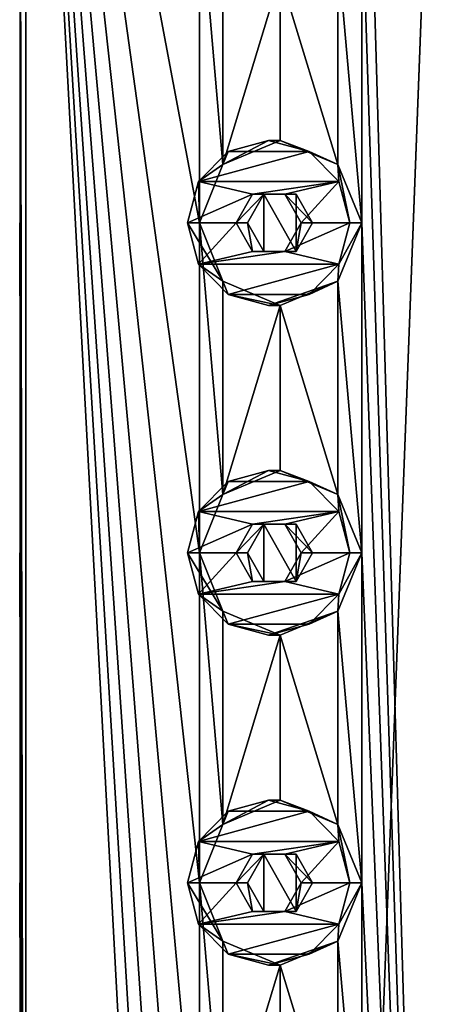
# Model space of a CAD drawing. Header units: millimetres. Extents: x -175 to 175, y 0 to 232.
# Tile 136 of 140: x -6.64 to -0.32, y 202.66 to 217.58. Entities that reach past the tile are written whole.
import ezdxf

# ---------------------------------------------------------------- set-up
doc = ezdxf.new("R2010")
doc.units = ezdxf.units.MM
doc.header["$LTSCALE"] = 65.185185
for name, color, linetype in [('103', 7, 'CONTINUOUS'), ('104', 7, 'CONTINUOUS'), ('105', 7, 'CONTINUOUS'), ('106', 7, 'CONTINUOUS'), ('107', 7, 'CONTINUOUS'), ('11', 7, 'CONTINUOUS'), ('17', 7, 'CONTINUOUS'), ('258', 7, 'CONTINUOUS'), ('259', 7, 'CONTINUOUS'), ('260', 7, 'CONTINUOUS'), ('63', 7, 'CONTINUOUS'), ('64', 7, 'CONTINUOUS'), ('65', 7, 'CONTINUOUS'), ('66', 7, 'CONTINUOUS'), ('67', 7, 'CONTINUOUS'), ('83', 7, 'CONTINUOUS'), ('84', 7, 'CONTINUOUS'), ('85', 7, 'CONTINUOUS'), ('86', 7, 'CONTINUOUS'), ('87', 7, 'CONTINUOUS')]:
    doc.layers.add(name, color=color, linetype=linetype)

msp = doc.modelspace()

# ---------------------------------------------------------------- linework, layer by layer
at = {"layer": '103', "linetype": 'CONTINUOUS'}
for points in [[(-2.865, 205.75, 16.249), (-3.481, 205.583, 16.141), (-2.25, 205.583, 16.358), (-2.865, 205.75, 16.249)], [(-3.481, 205.583, 16.141), (-3.931, 205.125, 16.061), (-2.25, 205.583, 16.358), (-3.481, 205.583, 16.141)], [(-2.25, 205.583, 16.358), (-3.931, 205.125, 16.061), (-1.799, 205.125, 16.437), (-2.25, 205.583, 16.358)], [(-3.931, 205.125, 16.061), (-4.096, 204.5, 16.032), (-3.111, 204.933, 16.206), (-3.931, 205.125, 16.061)], [(-1.799, 205.125, 16.437), (-3.931, 205.125, 16.061), (-3.111, 204.933, 16.206), (-1.799, 205.125, 16.437)], [(-2.619, 204.933, 16.293), (-1.799, 205.125, 16.437), (-3.111, 204.933, 16.206), (-2.619, 204.933, 16.293)], [(-2.373, 204.5, 16.336), (-1.799, 205.125, 16.437), (-2.619, 204.933, 16.293), (-2.373, 204.5, 16.336)], [(-1.634, 204.5, 16.466), (-1.799, 205.125, 16.437), (-2.373, 204.5, 16.336), (-1.634, 204.5, 16.466)], [(-3.111, 204.933, 16.206), (-4.096, 204.5, 16.032), (-3.358, 204.5, 16.163), (-3.111, 204.933, 16.206)], [(-4.096, 204.5, 16.032), (-3.931, 203.875, 16.061), (-3.358, 204.5, 16.163), (-4.096, 204.5, 16.032)], [(-3.358, 204.5, 16.163), (-3.931, 203.875, 16.061), (-3.111, 204.067, 16.206), (-3.358, 204.5, 16.163)], [(-1.799, 203.875, 16.437), (-1.634, 204.5, 16.466), (-2.619, 204.067, 16.293), (-1.799, 203.875, 16.437)], [(-1.634, 204.5, 16.466), (-2.373, 204.5, 16.336), (-2.619, 204.067, 16.293), (-1.634, 204.5, 16.466)], [(-3.931, 203.875, 16.061), (-1.799, 203.875, 16.437), (-2.619, 204.067, 16.293), (-3.931, 203.875, 16.061)], [(-3.111, 204.067, 16.206), (-3.931, 203.875, 16.061), (-2.619, 204.067, 16.293), (-3.111, 204.067, 16.206)], [(-3.481, 203.417, 16.141), (-1.799, 203.875, 16.437), (-3.931, 203.875, 16.061), (-3.481, 203.417, 16.141)], [(-2.25, 203.417, 16.358), (-1.799, 203.875, 16.437), (-3.481, 203.417, 16.141), (-2.25, 203.417, 16.358)], [(-2.865, 203.25, 16.249), (-2.25, 203.417, 16.358), (-3.481, 203.417, 16.141), (-2.865, 203.25, 16.249)]]:
    msp.add_3dface(points, dxfattribs=at)
at = {"layer": '104', "linetype": 'CONTINUOUS'}
for points in [[(-2.692, 205.75, 15.265), (-3.558, 205.384, 15.086), (-2.865, 205.75, 16.249), (-2.692, 205.75, 15.265)], [(-3.558, 205.384, 15.086), (-3.481, 205.583, 16.141), (-2.865, 205.75, 16.249), (-3.558, 205.384, 15.086)], [(-2.692, 205.75, 15.265), (-2.865, 205.75, 16.249), (-2.25, 205.583, 16.358), (-2.692, 205.75, 15.265)], [(-1.817, 205.384, 15.393), (-2.692, 205.75, 15.265), (-2.25, 205.583, 16.358), (-1.817, 205.384, 15.393)], [(-3.558, 205.384, 15.086), (-3.931, 205.125, 16.061), (-3.481, 205.583, 16.141), (-3.558, 205.384, 15.086)], [(-1.817, 205.384, 15.393), (-2.25, 205.583, 16.358), (-1.799, 205.125, 16.437), (-1.817, 205.384, 15.393)], [(-3.558, 205.384, 15.086), (-3.914, 204.5, 14.998), (-3.931, 205.125, 16.061), (-3.558, 205.384, 15.086)], [(-1.452, 204.5, 15.432), (-1.817, 205.384, 15.393), (-1.634, 204.5, 16.466), (-1.452, 204.5, 15.432)], [(-1.634, 204.5, 16.466), (-1.817, 205.384, 15.393), (-1.799, 205.125, 16.437), (-1.634, 204.5, 16.466)], [(-3.914, 204.5, 14.998), (-4.096, 204.5, 16.032), (-3.931, 205.125, 16.061), (-3.914, 204.5, 14.998)]]:
    msp.add_3dface(points, dxfattribs=at)
at = {"layer": '105', "linetype": 'CONTINUOUS'}
for points in [[(-3.111, 204.933, 16.206), (-3.358, 204.5, 16.163), (-2.937, 204.933, 15.219), (-3.111, 204.933, 16.206)], [(-2.937, 204.933, 15.219), (-3.358, 204.5, 16.163), (-3.183, 204.5, 15.17), (-2.937, 204.933, 15.219)], [(-2.619, 204.933, 16.293), (-3.111, 204.933, 16.206), (-2.445, 204.933, 15.306), (-2.619, 204.933, 16.293)], [(-2.445, 204.933, 15.306), (-3.111, 204.933, 16.206), (-2.937, 204.933, 15.219), (-2.445, 204.933, 15.306)], [(-2.373, 204.5, 16.336), (-2.619, 204.933, 16.293), (-2.198, 204.5, 15.343), (-2.373, 204.5, 16.336)], [(-2.198, 204.5, 15.343), (-2.619, 204.933, 16.293), (-2.445, 204.933, 15.306), (-2.198, 204.5, 15.343)]]:
    msp.add_3dface(points, dxfattribs=at)
at = {"layer": '106', "linetype": 'CONTINUOUS'}
for points in [[(-3.914, 204.5, 14.998), (-3.558, 203.616, 15.086), (-4.096, 204.5, 16.032), (-3.914, 204.5, 14.998)], [(-3.558, 203.616, 15.086), (-3.931, 203.875, 16.061), (-4.096, 204.5, 16.032), (-3.558, 203.616, 15.086)], [(-1.817, 203.616, 15.393), (-1.452, 204.5, 15.432), (-1.799, 203.875, 16.437), (-1.817, 203.616, 15.393)], [(-1.452, 204.5, 15.432), (-1.634, 204.5, 16.466), (-1.799, 203.875, 16.437), (-1.452, 204.5, 15.432)], [(-3.558, 203.616, 15.086), (-3.481, 203.417, 16.141), (-3.931, 203.875, 16.061), (-3.558, 203.616, 15.086)], [(-1.817, 203.616, 15.393), (-1.799, 203.875, 16.437), (-2.25, 203.417, 16.358), (-1.817, 203.616, 15.393)], [(-3.558, 203.616, 15.086), (-2.692, 203.25, 15.265), (-3.481, 203.417, 16.141), (-3.558, 203.616, 15.086)], [(-2.692, 203.25, 15.265), (-1.817, 203.616, 15.393), (-2.865, 203.25, 16.249), (-2.692, 203.25, 15.265)], [(-1.817, 203.616, 15.393), (-2.25, 203.417, 16.358), (-2.865, 203.25, 16.249), (-1.817, 203.616, 15.393)], [(-2.692, 203.25, 15.265), (-2.865, 203.25, 16.249), (-3.481, 203.417, 16.141), (-2.692, 203.25, 15.265)]]:
    msp.add_3dface(points, dxfattribs=at)
at = {"layer": '107', "linetype": 'CONTINUOUS'}
for points in [[(-3.358, 204.5, 16.163), (-3.111, 204.067, 16.206), (-3.183, 204.5, 15.17), (-3.358, 204.5, 16.163)], [(-3.183, 204.5, 15.17), (-3.111, 204.067, 16.206), (-2.937, 204.067, 15.219), (-3.183, 204.5, 15.17)], [(-2.619, 204.067, 16.293), (-2.373, 204.5, 16.336), (-2.445, 204.067, 15.306), (-2.619, 204.067, 16.293)], [(-2.373, 204.5, 16.336), (-2.198, 204.5, 15.343), (-2.445, 204.067, 15.306), (-2.373, 204.5, 16.336)], [(-3.111, 204.067, 16.206), (-2.619, 204.067, 16.293), (-2.937, 204.067, 15.219), (-3.111, 204.067, 16.206)], [(-2.937, 204.067, 15.219), (-2.619, 204.067, 16.293), (-2.445, 204.067, 15.306), (-2.937, 204.067, 15.219)]]:
    msp.add_3dface(points, dxfattribs=at)
at = {"layer": '11', "linetype": 'CONTINUOUS'}
for points in [[(0, 20.8, -16), (-8, 20.8, -13.856), (0, 232.2, -16), (0, 20.8, -16)], [(0, 232.2, -16), (-8, 20.8, -13.856), (-8, 232.2, -13.856), (0, 232.2, -16)]]:
    msp.add_3dface(points, dxfattribs=at)
at = {"layer": '17', "linetype": 'CONTINUOUS'}
for points in [[(-6.551, 174.5, 14.048), (-6.551, 228.5, 14.048), (-6.642, 224.5, 14.005), (-6.551, 174.5, 14.048)], [(-6.551, 228.5, 14.048), (-6.551, 174.5, 14.048), (-3.914, 179.5, 14.998), (-6.551, 228.5, 14.048)], [(-3.914, 219.5, 14.998), (-6.551, 228.5, 14.048), (-3.914, 214.5, 14.998), (-3.914, 219.5, 14.998)], [(-3.914, 214.5, 14.998), (-6.551, 228.5, 14.048), (-3.914, 209.5, 14.998), (-3.914, 214.5, 14.998)], [(-3.914, 209.5, 14.998), (-6.551, 228.5, 14.048), (-3.914, 204.5, 14.998), (-3.914, 209.5, 14.998)], [(-3.914, 204.5, 14.998), (-6.551, 228.5, 14.048), (-3.914, 199.5, 14.998), (-3.914, 204.5, 14.998)], [(-3.914, 199.5, 14.998), (-6.551, 228.5, 14.048), (-3.914, 194.5, 14.998), (-3.914, 199.5, 14.998)], [(-3.914, 194.5, 14.998), (-6.551, 228.5, 14.048), (-3.914, 189.5, 14.998), (-3.914, 194.5, 14.998)], [(-3.914, 189.5, 14.998), (-6.551, 228.5, 14.048), (-3.914, 184.5, 14.998), (-3.914, 189.5, 14.998)], [(-3.914, 184.5, 14.998), (-6.551, 228.5, 14.048), (-3.914, 179.5, 14.998), (-3.914, 184.5, 14.998)], [(0, 174.5, 15.5), (0, 228.5, 15.5), (-1.452, 224.5, 15.432), (0, 174.5, 15.5)], [(-6.551, 174.5, 14.048), (-6.642, 224.5, 14.005), (-6.642, 219.5, 14.005), (-6.551, 174.5, 14.048)], [(0, 174.5, 15.5), (-1.452, 224.5, 15.432), (-1.452, 219.5, 15.432), (0, 174.5, 15.5)], [(-6.551, 174.5, 14.048), (-6.642, 219.5, 14.005), (-6.642, 214.5, 14.005), (-6.551, 174.5, 14.048)], [(-3.558, 218.616, 15.086), (-3.914, 219.5, 14.998), (-3.558, 215.384, 15.086), (-3.558, 218.616, 15.086)], [(-3.558, 215.384, 15.086), (-3.914, 219.5, 14.998), (-3.914, 214.5, 14.998), (-3.558, 215.384, 15.086)], [(-1.452, 219.5, 15.432), (-1.817, 218.616, 15.393), (-1.452, 214.5, 15.432), (-1.452, 219.5, 15.432)], [(0, 174.5, 15.5), (-1.452, 219.5, 15.432), (-1.452, 214.5, 15.432), (0, 174.5, 15.5)], [(-2.692, 218.25, 15.265), (-3.558, 218.616, 15.086), (-3.558, 215.384, 15.086), (-2.692, 218.25, 15.265)], [(-1.817, 218.616, 15.393), (-2.692, 218.25, 15.265), (-1.817, 215.384, 15.393), (-1.817, 218.616, 15.393)], [(-1.452, 214.5, 15.432), (-1.817, 218.616, 15.393), (-1.817, 215.384, 15.393), (-1.452, 214.5, 15.432)], [(-2.692, 215.75, 15.265), (-2.692, 218.25, 15.265), (-3.558, 215.384, 15.086), (-2.692, 215.75, 15.265)], [(-1.817, 215.384, 15.393), (-2.692, 218.25, 15.265), (-2.692, 215.75, 15.265), (-1.817, 215.384, 15.393)], [(-6.551, 174.5, 14.048), (-6.642, 214.5, 14.005), (-6.642, 209.5, 14.005), (-6.551, 174.5, 14.048)], [(-3.558, 213.616, 15.086), (-3.914, 214.5, 14.998), (-3.558, 210.384, 15.086), (-3.558, 213.616, 15.086)], [(-3.558, 210.384, 15.086), (-3.914, 214.5, 14.998), (-3.914, 209.5, 14.998), (-3.558, 210.384, 15.086)], [(-1.452, 214.5, 15.432), (-1.817, 213.616, 15.393), (-1.452, 209.5, 15.432), (-1.452, 214.5, 15.432)], [(0, 174.5, 15.5), (-1.452, 214.5, 15.432), (-1.452, 209.5, 15.432), (0, 174.5, 15.5)], [(-2.692, 213.25, 15.265), (-3.558, 213.616, 15.086), (-3.558, 210.384, 15.086), (-2.692, 213.25, 15.265)], [(-1.817, 213.616, 15.393), (-2.692, 213.25, 15.265), (-1.817, 210.384, 15.393), (-1.817, 213.616, 15.393)], [(-1.452, 209.5, 15.432), (-1.817, 213.616, 15.393), (-1.817, 210.384, 15.393), (-1.452, 209.5, 15.432)], [(-2.692, 210.75, 15.265), (-2.692, 213.25, 15.265), (-3.558, 210.384, 15.086), (-2.692, 210.75, 15.265)], [(-1.817, 210.384, 15.393), (-2.692, 213.25, 15.265), (-2.692, 210.75, 15.265), (-1.817, 210.384, 15.393)], [(-6.551, 174.5, 14.048), (-6.642, 209.5, 14.005), (-6.642, 204.5, 14.005), (-6.551, 174.5, 14.048)], [(-3.558, 208.616, 15.086), (-3.914, 209.5, 14.998), (-3.558, 205.384, 15.086), (-3.558, 208.616, 15.086)], [(-3.558, 205.384, 15.086), (-3.914, 209.5, 14.998), (-3.914, 204.5, 14.998), (-3.558, 205.384, 15.086)], [(-1.452, 209.5, 15.432), (-1.817, 208.616, 15.393), (-1.452, 204.5, 15.432), (-1.452, 209.5, 15.432)], [(0, 174.5, 15.5), (-1.452, 209.5, 15.432), (-1.452, 204.5, 15.432), (0, 174.5, 15.5)], [(-2.692, 208.25, 15.265), (-3.558, 208.616, 15.086), (-3.558, 205.384, 15.086), (-2.692, 208.25, 15.265)], [(-1.817, 208.616, 15.393), (-2.692, 208.25, 15.265), (-1.817, 205.384, 15.393), (-1.817, 208.616, 15.393)], [(-1.452, 204.5, 15.432), (-1.817, 208.616, 15.393), (-1.817, 205.384, 15.393), (-1.452, 204.5, 15.432)], [(-2.692, 205.75, 15.265), (-2.692, 208.25, 15.265), (-3.558, 205.384, 15.086), (-2.692, 205.75, 15.265)], [(-1.817, 205.384, 15.393), (-2.692, 208.25, 15.265), (-2.692, 205.75, 15.265), (-1.817, 205.384, 15.393)], [(-6.551, 174.5, 14.048), (-6.642, 204.5, 14.005), (-6.642, 199.5, 14.005), (-6.551, 174.5, 14.048)], [(-3.558, 203.616, 15.086), (-3.914, 204.5, 14.998), (-3.558, 200.384, 15.086), (-3.558, 203.616, 15.086)], [(-3.558, 200.384, 15.086), (-3.914, 204.5, 14.998), (-3.914, 199.5, 14.998), (-3.558, 200.384, 15.086)], [(-1.452, 204.5, 15.432), (-1.817, 203.616, 15.393), (-1.452, 199.5, 15.432), (-1.452, 204.5, 15.432)], [(0, 174.5, 15.5), (-1.452, 204.5, 15.432), (-1.452, 199.5, 15.432), (0, 174.5, 15.5)], [(-2.692, 203.25, 15.265), (-3.558, 203.616, 15.086), (-3.558, 200.384, 15.086), (-2.692, 203.25, 15.265)], [(-1.817, 203.616, 15.393), (-2.692, 203.25, 15.265), (-1.817, 200.384, 15.393), (-1.817, 203.616, 15.393)], [(-1.452, 199.5, 15.432), (-1.817, 203.616, 15.393), (-1.817, 200.384, 15.393), (-1.452, 199.5, 15.432)], [(-2.692, 200.75, 15.265), (-2.692, 203.25, 15.265), (-3.558, 200.384, 15.086), (-2.692, 200.75, 15.265)], [(-1.817, 200.384, 15.393), (-2.692, 203.25, 15.265), (-2.692, 200.75, 15.265), (-1.817, 200.384, 15.393)]]:
    msp.add_3dface(points, dxfattribs=at)
at = {"layer": '258', "linetype": 'CONTINUOUS'}
for points in [[(-2.937, 204.933, 15.219), (-3.183, 204.5, 15.17), (-2.937, 204.067, 15.219), (-2.937, 204.933, 15.219)], [(-2.445, 204.933, 15.306), (-2.937, 204.933, 15.219), (-2.445, 204.067, 15.306), (-2.445, 204.933, 15.306)], [(-2.937, 204.933, 15.219), (-2.937, 204.067, 15.219), (-2.445, 204.067, 15.306), (-2.937, 204.933, 15.219)], [(-2.198, 204.5, 15.343), (-2.445, 204.933, 15.306), (-2.445, 204.067, 15.306), (-2.198, 204.5, 15.343)]]:
    msp.add_3dface(points, dxfattribs=at)
at = {"layer": '259', "linetype": 'CONTINUOUS'}
for points in [[(-2.937, 209.933, 15.219), (-3.183, 209.5, 15.17), (-2.937, 209.067, 15.219), (-2.937, 209.933, 15.219)], [(-2.445, 209.933, 15.306), (-2.937, 209.933, 15.219), (-2.445, 209.067, 15.306), (-2.445, 209.933, 15.306)], [(-2.937, 209.933, 15.219), (-2.937, 209.067, 15.219), (-2.445, 209.067, 15.306), (-2.937, 209.933, 15.219)], [(-2.198, 209.5, 15.343), (-2.445, 209.933, 15.306), (-2.445, 209.067, 15.306), (-2.198, 209.5, 15.343)]]:
    msp.add_3dface(points, dxfattribs=at)
at = {"layer": '260', "linetype": 'CONTINUOUS'}
for points in [[(-2.937, 214.933, 15.219), (-3.183, 214.5, 15.17), (-2.937, 214.067, 15.219), (-2.937, 214.933, 15.219)], [(-2.445, 214.933, 15.306), (-2.937, 214.933, 15.219), (-2.445, 214.067, 15.306), (-2.445, 214.933, 15.306)], [(-2.937, 214.933, 15.219), (-2.937, 214.067, 15.219), (-2.445, 214.067, 15.306), (-2.937, 214.933, 15.219)], [(-2.198, 214.5, 15.343), (-2.445, 214.933, 15.306), (-2.445, 214.067, 15.306), (-2.198, 214.5, 15.343)]]:
    msp.add_3dface(points, dxfattribs=at)
at = {"layer": '63', "linetype": 'CONTINUOUS'}
for points in [[(-2.865, 215.75, 16.249), (-3.481, 215.583, 16.141), (-2.25, 215.583, 16.358), (-2.865, 215.75, 16.249)], [(-3.481, 215.583, 16.141), (-3.931, 215.125, 16.061), (-2.25, 215.583, 16.358), (-3.481, 215.583, 16.141)], [(-2.25, 215.583, 16.358), (-3.931, 215.125, 16.061), (-1.799, 215.125, 16.437), (-2.25, 215.583, 16.358)], [(-3.931, 215.125, 16.061), (-4.096, 214.5, 16.032), (-3.111, 214.933, 16.206), (-3.931, 215.125, 16.061)], [(-1.799, 215.125, 16.437), (-3.931, 215.125, 16.061), (-3.111, 214.933, 16.206), (-1.799, 215.125, 16.437)], [(-2.619, 214.933, 16.293), (-1.799, 215.125, 16.437), (-3.111, 214.933, 16.206), (-2.619, 214.933, 16.293)], [(-2.373, 214.5, 16.336), (-1.799, 215.125, 16.437), (-2.619, 214.933, 16.293), (-2.373, 214.5, 16.336)], [(-1.634, 214.5, 16.466), (-1.799, 215.125, 16.437), (-2.373, 214.5, 16.336), (-1.634, 214.5, 16.466)], [(-3.111, 214.933, 16.206), (-4.096, 214.5, 16.032), (-3.358, 214.5, 16.163), (-3.111, 214.933, 16.206)], [(-4.096, 214.5, 16.032), (-3.931, 213.875, 16.061), (-3.358, 214.5, 16.163), (-4.096, 214.5, 16.032)], [(-3.358, 214.5, 16.163), (-3.931, 213.875, 16.061), (-3.111, 214.067, 16.206), (-3.358, 214.5, 16.163)], [(-1.799, 213.875, 16.437), (-1.634, 214.5, 16.466), (-2.619, 214.067, 16.293), (-1.799, 213.875, 16.437)], [(-1.634, 214.5, 16.466), (-2.373, 214.5, 16.336), (-2.619, 214.067, 16.293), (-1.634, 214.5, 16.466)], [(-3.931, 213.875, 16.061), (-1.799, 213.875, 16.437), (-2.619, 214.067, 16.293), (-3.931, 213.875, 16.061)], [(-3.111, 214.067, 16.206), (-3.931, 213.875, 16.061), (-2.619, 214.067, 16.293), (-3.111, 214.067, 16.206)], [(-3.481, 213.417, 16.141), (-1.799, 213.875, 16.437), (-3.931, 213.875, 16.061), (-3.481, 213.417, 16.141)], [(-2.25, 213.417, 16.358), (-1.799, 213.875, 16.437), (-3.481, 213.417, 16.141), (-2.25, 213.417, 16.358)], [(-2.865, 213.25, 16.249), (-2.25, 213.417, 16.358), (-3.481, 213.417, 16.141), (-2.865, 213.25, 16.249)]]:
    msp.add_3dface(points, dxfattribs=at)
at = {"layer": '64', "linetype": 'CONTINUOUS'}
for points in [[(-2.692, 215.75, 15.265), (-3.558, 215.384, 15.086), (-2.865, 215.75, 16.249), (-2.692, 215.75, 15.265)], [(-3.558, 215.384, 15.086), (-3.481, 215.583, 16.141), (-2.865, 215.75, 16.249), (-3.558, 215.384, 15.086)], [(-2.692, 215.75, 15.265), (-2.865, 215.75, 16.249), (-2.25, 215.583, 16.358), (-2.692, 215.75, 15.265)], [(-1.817, 215.384, 15.393), (-2.692, 215.75, 15.265), (-2.25, 215.583, 16.358), (-1.817, 215.384, 15.393)], [(-3.558, 215.384, 15.086), (-3.931, 215.125, 16.061), (-3.481, 215.583, 16.141), (-3.558, 215.384, 15.086)], [(-1.817, 215.384, 15.393), (-2.25, 215.583, 16.358), (-1.799, 215.125, 16.437), (-1.817, 215.384, 15.393)], [(-3.558, 215.384, 15.086), (-3.914, 214.5, 14.998), (-3.931, 215.125, 16.061), (-3.558, 215.384, 15.086)], [(-1.452, 214.5, 15.432), (-1.817, 215.384, 15.393), (-1.634, 214.5, 16.466), (-1.452, 214.5, 15.432)], [(-1.634, 214.5, 16.466), (-1.817, 215.384, 15.393), (-1.799, 215.125, 16.437), (-1.634, 214.5, 16.466)], [(-3.914, 214.5, 14.998), (-4.096, 214.5, 16.032), (-3.931, 215.125, 16.061), (-3.914, 214.5, 14.998)]]:
    msp.add_3dface(points, dxfattribs=at)
at = {"layer": '65', "linetype": 'CONTINUOUS'}
for points in [[(-3.111, 214.933, 16.206), (-3.358, 214.5, 16.163), (-2.937, 214.933, 15.219), (-3.111, 214.933, 16.206)], [(-2.937, 214.933, 15.219), (-3.358, 214.5, 16.163), (-3.183, 214.5, 15.17), (-2.937, 214.933, 15.219)], [(-2.619, 214.933, 16.293), (-3.111, 214.933, 16.206), (-2.445, 214.933, 15.306), (-2.619, 214.933, 16.293)], [(-2.445, 214.933, 15.306), (-3.111, 214.933, 16.206), (-2.937, 214.933, 15.219), (-2.445, 214.933, 15.306)], [(-2.373, 214.5, 16.336), (-2.619, 214.933, 16.293), (-2.198, 214.5, 15.343), (-2.373, 214.5, 16.336)], [(-2.198, 214.5, 15.343), (-2.619, 214.933, 16.293), (-2.445, 214.933, 15.306), (-2.198, 214.5, 15.343)]]:
    msp.add_3dface(points, dxfattribs=at)
at = {"layer": '66', "linetype": 'CONTINUOUS'}
for points in [[(-3.914, 214.5, 14.998), (-3.558, 213.616, 15.086), (-4.096, 214.5, 16.032), (-3.914, 214.5, 14.998)], [(-3.558, 213.616, 15.086), (-3.931, 213.875, 16.061), (-4.096, 214.5, 16.032), (-3.558, 213.616, 15.086)], [(-1.817, 213.616, 15.393), (-1.452, 214.5, 15.432), (-1.799, 213.875, 16.437), (-1.817, 213.616, 15.393)], [(-1.452, 214.5, 15.432), (-1.634, 214.5, 16.466), (-1.799, 213.875, 16.437), (-1.452, 214.5, 15.432)], [(-3.558, 213.616, 15.086), (-3.481, 213.417, 16.141), (-3.931, 213.875, 16.061), (-3.558, 213.616, 15.086)], [(-1.817, 213.616, 15.393), (-1.799, 213.875, 16.437), (-2.25, 213.417, 16.358), (-1.817, 213.616, 15.393)], [(-3.558, 213.616, 15.086), (-2.692, 213.25, 15.265), (-3.481, 213.417, 16.141), (-3.558, 213.616, 15.086)], [(-2.692, 213.25, 15.265), (-1.817, 213.616, 15.393), (-2.865, 213.25, 16.249), (-2.692, 213.25, 15.265)], [(-1.817, 213.616, 15.393), (-2.25, 213.417, 16.358), (-2.865, 213.25, 16.249), (-1.817, 213.616, 15.393)], [(-2.692, 213.25, 15.265), (-2.865, 213.25, 16.249), (-3.481, 213.417, 16.141), (-2.692, 213.25, 15.265)]]:
    msp.add_3dface(points, dxfattribs=at)
at = {"layer": '67', "linetype": 'CONTINUOUS'}
for points in [[(-3.358, 214.5, 16.163), (-3.111, 214.067, 16.206), (-3.183, 214.5, 15.17), (-3.358, 214.5, 16.163)], [(-3.183, 214.5, 15.17), (-3.111, 214.067, 16.206), (-2.937, 214.067, 15.219), (-3.183, 214.5, 15.17)], [(-2.619, 214.067, 16.293), (-2.373, 214.5, 16.336), (-2.445, 214.067, 15.306), (-2.619, 214.067, 16.293)], [(-2.373, 214.5, 16.336), (-2.198, 214.5, 15.343), (-2.445, 214.067, 15.306), (-2.373, 214.5, 16.336)], [(-3.111, 214.067, 16.206), (-2.619, 214.067, 16.293), (-2.937, 214.067, 15.219), (-3.111, 214.067, 16.206)], [(-2.937, 214.067, 15.219), (-2.619, 214.067, 16.293), (-2.445, 214.067, 15.306), (-2.937, 214.067, 15.219)]]:
    msp.add_3dface(points, dxfattribs=at)
at = {"layer": '83', "linetype": 'CONTINUOUS'}
for points in [[(-2.865, 210.75, 16.249), (-3.481, 210.583, 16.141), (-2.25, 210.583, 16.358), (-2.865, 210.75, 16.249)], [(-3.481, 210.583, 16.141), (-3.931, 210.125, 16.061), (-2.25, 210.583, 16.358), (-3.481, 210.583, 16.141)], [(-2.25, 210.583, 16.358), (-3.931, 210.125, 16.061), (-1.799, 210.125, 16.437), (-2.25, 210.583, 16.358)], [(-3.931, 210.125, 16.061), (-4.096, 209.5, 16.032), (-3.111, 209.933, 16.206), (-3.931, 210.125, 16.061)], [(-1.799, 210.125, 16.437), (-3.931, 210.125, 16.061), (-3.111, 209.933, 16.206), (-1.799, 210.125, 16.437)], [(-2.619, 209.933, 16.293), (-1.799, 210.125, 16.437), (-3.111, 209.933, 16.206), (-2.619, 209.933, 16.293)], [(-2.373, 209.5, 16.336), (-1.799, 210.125, 16.437), (-2.619, 209.933, 16.293), (-2.373, 209.5, 16.336)], [(-1.634, 209.5, 16.466), (-1.799, 210.125, 16.437), (-2.373, 209.5, 16.336), (-1.634, 209.5, 16.466)], [(-3.111, 209.933, 16.206), (-4.096, 209.5, 16.032), (-3.358, 209.5, 16.163), (-3.111, 209.933, 16.206)], [(-4.096, 209.5, 16.032), (-3.931, 208.875, 16.061), (-3.358, 209.5, 16.163), (-4.096, 209.5, 16.032)], [(-3.358, 209.5, 16.163), (-3.931, 208.875, 16.061), (-3.111, 209.067, 16.206), (-3.358, 209.5, 16.163)], [(-1.799, 208.875, 16.437), (-1.634, 209.5, 16.466), (-2.619, 209.067, 16.293), (-1.799, 208.875, 16.437)], [(-1.634, 209.5, 16.466), (-2.373, 209.5, 16.336), (-2.619, 209.067, 16.293), (-1.634, 209.5, 16.466)], [(-3.931, 208.875, 16.061), (-1.799, 208.875, 16.437), (-2.619, 209.067, 16.293), (-3.931, 208.875, 16.061)], [(-3.111, 209.067, 16.206), (-3.931, 208.875, 16.061), (-2.619, 209.067, 16.293), (-3.111, 209.067, 16.206)], [(-3.481, 208.417, 16.141), (-1.799, 208.875, 16.437), (-3.931, 208.875, 16.061), (-3.481, 208.417, 16.141)], [(-2.25, 208.417, 16.358), (-1.799, 208.875, 16.437), (-3.481, 208.417, 16.141), (-2.25, 208.417, 16.358)], [(-2.865, 208.25, 16.249), (-2.25, 208.417, 16.358), (-3.481, 208.417, 16.141), (-2.865, 208.25, 16.249)]]:
    msp.add_3dface(points, dxfattribs=at)
at = {"layer": '84', "linetype": 'CONTINUOUS'}
for points in [[(-2.692, 210.75, 15.265), (-3.558, 210.384, 15.086), (-2.865, 210.75, 16.249), (-2.692, 210.75, 15.265)], [(-3.558, 210.384, 15.086), (-3.481, 210.583, 16.141), (-2.865, 210.75, 16.249), (-3.558, 210.384, 15.086)], [(-2.692, 210.75, 15.265), (-2.865, 210.75, 16.249), (-2.25, 210.583, 16.358), (-2.692, 210.75, 15.265)], [(-1.817, 210.384, 15.393), (-2.692, 210.75, 15.265), (-2.25, 210.583, 16.358), (-1.817, 210.384, 15.393)], [(-3.558, 210.384, 15.086), (-3.931, 210.125, 16.061), (-3.481, 210.583, 16.141), (-3.558, 210.384, 15.086)], [(-1.817, 210.384, 15.393), (-2.25, 210.583, 16.358), (-1.799, 210.125, 16.437), (-1.817, 210.384, 15.393)], [(-3.558, 210.384, 15.086), (-3.914, 209.5, 14.998), (-3.931, 210.125, 16.061), (-3.558, 210.384, 15.086)], [(-1.452, 209.5, 15.432), (-1.817, 210.384, 15.393), (-1.634, 209.5, 16.466), (-1.452, 209.5, 15.432)], [(-1.634, 209.5, 16.466), (-1.817, 210.384, 15.393), (-1.799, 210.125, 16.437), (-1.634, 209.5, 16.466)], [(-3.914, 209.5, 14.998), (-4.096, 209.5, 16.032), (-3.931, 210.125, 16.061), (-3.914, 209.5, 14.998)]]:
    msp.add_3dface(points, dxfattribs=at)
at = {"layer": '85', "linetype": 'CONTINUOUS'}
for points in [[(-3.111, 209.933, 16.206), (-3.358, 209.5, 16.163), (-2.937, 209.933, 15.219), (-3.111, 209.933, 16.206)], [(-2.937, 209.933, 15.219), (-3.358, 209.5, 16.163), (-3.183, 209.5, 15.17), (-2.937, 209.933, 15.219)], [(-2.619, 209.933, 16.293), (-3.111, 209.933, 16.206), (-2.445, 209.933, 15.306), (-2.619, 209.933, 16.293)], [(-2.445, 209.933, 15.306), (-3.111, 209.933, 16.206), (-2.937, 209.933, 15.219), (-2.445, 209.933, 15.306)], [(-2.373, 209.5, 16.336), (-2.619, 209.933, 16.293), (-2.198, 209.5, 15.343), (-2.373, 209.5, 16.336)], [(-2.198, 209.5, 15.343), (-2.619, 209.933, 16.293), (-2.445, 209.933, 15.306), (-2.198, 209.5, 15.343)]]:
    msp.add_3dface(points, dxfattribs=at)
at = {"layer": '86', "linetype": 'CONTINUOUS'}
for points in [[(-3.914, 209.5, 14.998), (-3.558, 208.616, 15.086), (-4.096, 209.5, 16.032), (-3.914, 209.5, 14.998)], [(-3.558, 208.616, 15.086), (-3.931, 208.875, 16.061), (-4.096, 209.5, 16.032), (-3.558, 208.616, 15.086)], [(-1.817, 208.616, 15.393), (-1.452, 209.5, 15.432), (-1.799, 208.875, 16.437), (-1.817, 208.616, 15.393)], [(-1.452, 209.5, 15.432), (-1.634, 209.5, 16.466), (-1.799, 208.875, 16.437), (-1.452, 209.5, 15.432)], [(-3.558, 208.616, 15.086), (-3.481, 208.417, 16.141), (-3.931, 208.875, 16.061), (-3.558, 208.616, 15.086)], [(-1.817, 208.616, 15.393), (-1.799, 208.875, 16.437), (-2.25, 208.417, 16.358), (-1.817, 208.616, 15.393)], [(-3.558, 208.616, 15.086), (-2.692, 208.25, 15.265), (-3.481, 208.417, 16.141), (-3.558, 208.616, 15.086)], [(-2.692, 208.25, 15.265), (-1.817, 208.616, 15.393), (-2.865, 208.25, 16.249), (-2.692, 208.25, 15.265)], [(-1.817, 208.616, 15.393), (-2.25, 208.417, 16.358), (-2.865, 208.25, 16.249), (-1.817, 208.616, 15.393)], [(-2.692, 208.25, 15.265), (-2.865, 208.25, 16.249), (-3.481, 208.417, 16.141), (-2.692, 208.25, 15.265)]]:
    msp.add_3dface(points, dxfattribs=at)
at = {"layer": '87', "linetype": 'CONTINUOUS'}
for points in [[(-3.358, 209.5, 16.163), (-3.111, 209.067, 16.206), (-3.183, 209.5, 15.17), (-3.358, 209.5, 16.163)], [(-3.183, 209.5, 15.17), (-3.111, 209.067, 16.206), (-2.937, 209.067, 15.219), (-3.183, 209.5, 15.17)], [(-2.619, 209.067, 16.293), (-2.373, 209.5, 16.336), (-2.445, 209.067, 15.306), (-2.619, 209.067, 16.293)], [(-2.373, 209.5, 16.336), (-2.198, 209.5, 15.343), (-2.445, 209.067, 15.306), (-2.373, 209.5, 16.336)], [(-3.111, 209.067, 16.206), (-2.619, 209.067, 16.293), (-2.937, 209.067, 15.219), (-3.111, 209.067, 16.206)], [(-2.937, 209.067, 15.219), (-2.619, 209.067, 16.293), (-2.445, 209.067, 15.306), (-2.937, 209.067, 15.219)]]:
    msp.add_3dface(points, dxfattribs=at)

doc.saveas('drawing.dxf')
